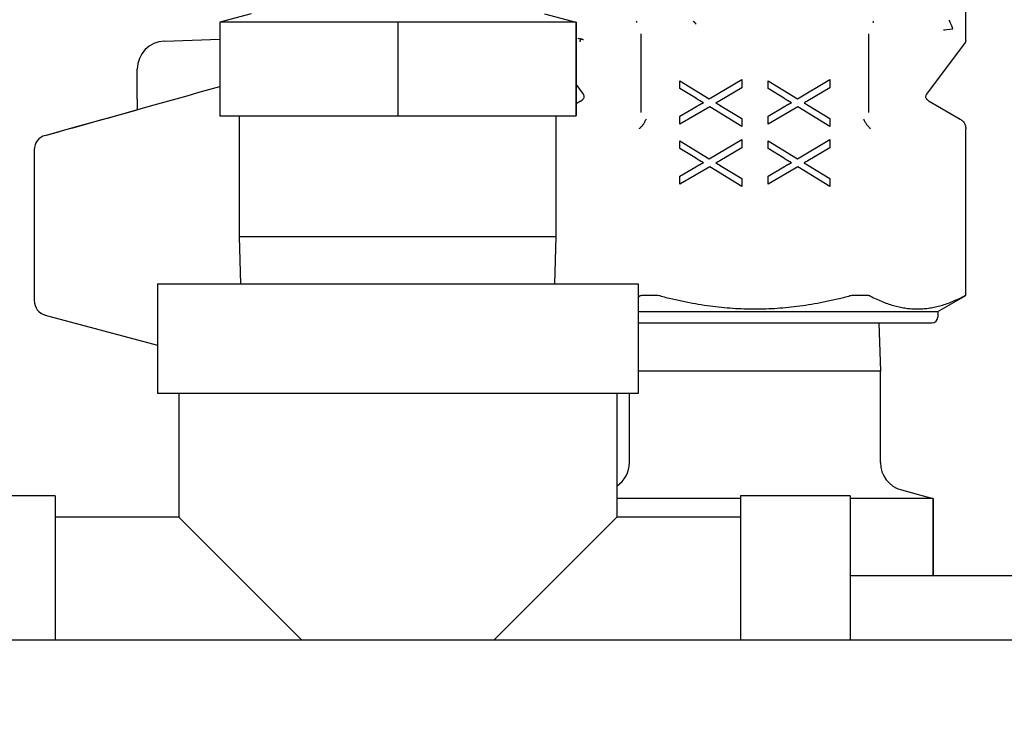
# Model space of a CAD drawing. Header units: inches. Extents: x 18 to 846, y -44 to 561.
# Tile 90 of 256: x 122.17 to 124.23, y 158.16 to 159.65. Entities that reach past the tile are written whole.
import ezdxf

# ---------------------------------------------------------------- set-up
doc = ezdxf.new("R2010")
doc.units = ezdxf.units.IN
doc.header["$LTSCALE"] = 24
doc.header["$MEASUREMENT"] = 0
doc.layers.add('Visible (ANSI)', color=7, linetype='Continuous', lineweight=30)

msp = doc.modelspace()

# ---------------------------------------------------------------- linework, layer by layer
at = {"layer": 'Visible (ANSI)'}
for p, q in [((124.1529, 159.6051), (124.1529, 160.23246)), ((122.65214, 159.66105), (122.58597, 159.64332)), ((123.26783, 159.66105), (123.334, 159.64332)), ((122.7727, 159.64332), (122.58578, 159.64332)), ((122.58578, 159.64332), (122.58578, 159.44647)), ((122.95961, 159.64332), (122.7727, 159.64332)), ((123.14671, 159.64332), (122.95961, 159.64332)), ((122.95961, 159.64332), (122.95961, 159.44647)), ((123.33381, 159.64332), (123.14671, 159.64332)), ((123.334, 159.64332), (123.33381, 159.64332)), ((123.33381, 159.64332), (123.33381, 159.44647)), ((123.33419, 159.64332), (123.334, 159.64332)), ((123.33419, 159.64332), (123.33419, 159.44647)), ((123.47049, 159.61922), (123.47049, 159.60949)), ((123.94949, 159.60949), (123.94949, 159.61922)), ((123.94949, 159.61922), (123.94949, 159.61922)), ((122.46974, 159.60372), (122.58578, 159.60777)), ((123.47049, 159.60949), (123.47049, 159.45372)), ((123.94949, 159.45372), (123.94949, 159.60949)), ((124.15133, 159.60038), (124.07007, 159.49204)), ((122.41274, 159.4816), (122.41274, 159.5447)), ((123.34991, 159.49204), (123.33419, 159.51299)), ((123.55251, 159.50435), (123.55251, 159.5199)), ((123.55251, 159.5199), (123.6142, 159.48246)), ((123.6142, 159.48246), (123.68243, 159.52287)), ((123.68243, 159.52287), (123.68243, 159.50534)), ((123.73755, 159.50435), (123.73755, 159.5199)), ((123.73755, 159.5199), (123.79924, 159.48246)), ((123.79924, 159.48246), (123.86747, 159.52287)), ((123.86747, 159.52287), (123.86747, 159.50534)), ((123.58707, 159.48276), (123.55251, 159.50435)), ((123.68243, 159.50534), (123.63609, 159.47811)), ((123.77211, 159.48276), (123.73755, 159.50435)), ((123.86747, 159.50534), (123.82113, 159.47811)), ((122.41274, 159.4816), (122.41274, 159.45959)), ((123.34385, 159.47755), (123.33419, 159.47198)), ((124.07613, 159.47755), (124.14109, 159.44004)), ((123.61499, 159.46573), (123.55251, 159.42899)), ((123.55251, 159.44592), (123.58578, 159.46563)), ((123.68243, 159.42404), (123.61499, 159.46573)), ((123.63727, 159.4685), (123.68243, 159.44117)), ((123.80003, 159.46573), (123.73755, 159.42899)), ((123.73755, 159.44592), (123.77082, 159.46563)), ((123.86747, 159.42404), (123.80003, 159.46573)), ((123.82231, 159.4685), (123.86747, 159.44117)), ((122.58578, 159.44647), (122.95961, 159.44647)), ((122.62744, 159.19253), (122.62744, 159.44647)), ((122.95961, 159.44647), (123.33381, 159.44647)), ((123.29253, 159.19253), (123.29253, 159.44647)), ((123.33381, 159.44647), (123.33419, 159.44647)), ((123.55251, 159.42899), (123.55251, 159.44592)), ((123.68243, 159.44117), (123.68243, 159.42404)), ((123.73755, 159.42899), (123.73755, 159.44592)), ((123.86747, 159.44117), (123.86747, 159.42404)), ((124.1529, 159.06965), (124.1529, 159.41959)), ((123.55251, 159.39391), (123.6142, 159.35648)), ((123.55251, 159.37836), (123.55251, 159.39391)), ((123.6142, 159.35648), (123.68243, 159.39688)), ((123.68243, 159.39688), (123.68243, 159.37935)), ((123.73755, 159.39391), (123.79924, 159.35648)), ((123.73755, 159.37836), (123.73755, 159.39391)), ((123.79924, 159.35648), (123.86747, 159.39688)), ((123.86747, 159.39688), (123.86747, 159.37935)), ((122.19621, 159.37533), (122.19621, 159.05864)), ((123.58707, 159.35678), (123.55251, 159.37836)), ((123.68243, 159.37935), (123.63609, 159.35212)), ((123.77211, 159.35678), (123.73755, 159.37836)), ((123.86747, 159.37935), (123.82113, 159.35212)), ((123.61499, 159.33974), (123.55251, 159.30301)), ((123.55251, 159.31994), (123.58578, 159.33964)), ((123.68243, 159.29805), (123.61499, 159.33974)), ((123.63727, 159.34252), (123.68243, 159.31519)), ((123.80003, 159.33974), (123.73755, 159.30301)), ((123.73755, 159.31994), (123.77082, 159.33964)), ((123.86747, 159.29805), (123.80003, 159.33974)), ((123.82231, 159.34252), (123.86747, 159.31519)), ((123.55251, 159.30301), (123.55251, 159.31994)), ((123.68243, 159.31519), (123.68243, 159.29805)), ((123.73755, 159.30301), (123.73755, 159.31994)), ((123.86747, 159.31519), (123.86747, 159.29805)), ((123.29253, 159.19253), (122.62744, 159.19253)), ((122.63053, 159.09387), (122.62744, 159.19253)), ((123.28945, 159.09387), (123.29253, 159.19253)), ((122.45499, 159.09387), (123.46499, 159.09387)), ((122.45499, 159.09387), (122.45499, 158.86387)), ((123.46499, 159.09387), (123.46499, 158.86387)), ((123.50179, 159.06965), (123.47553, 159.06965)), ((123.94444, 159.06965), (123.91819, 159.06965)), ((124.09385, 159.03555), (124.1529, 159.06965)), ((124.1529, 159.06965), (124.15264, 159.06965)), ((122.21955, 159.02821), (122.45499, 158.96513)), ((123.46499, 159.03555), (124.09385, 159.03555)), ((124.09385, 159.03555), (124.09385, 159.02374)), ((123.46499, 159.01193), (124.08204, 159.01193)), ((123.97037, 159.01193), (123.97354, 158.91064)), ((123.97354, 158.91064), (123.46499, 158.91064)), ((123.97354, 158.71878), (123.97354, 158.91064)), ((123.46499, 158.86387), (122.45499, 158.86387)), ((122.49999, 158.86387), (122.49999, 158.60387)), ((123.41999, 158.86387), (123.41999, 158.60387)), ((123.44644, 158.71878), (123.44644, 158.86387)), ((122.23999, 158.64887), (122.00999, 158.64887)), ((122.23999, 158.64887), (122.23999, 158.34609)), ((123.52267, 158.64332), (123.41999, 158.64332)), ((123.67999, 158.64332), (123.52267, 158.64332)), ((123.67999, 158.64887), (123.67999, 158.34609)), ((123.90999, 158.64887), (123.67999, 158.64887)), ((123.90999, 158.64887), (123.90999, 158.34609)), ((124.0838, 158.64332), (123.90999, 158.64332)), ((124.01783, 158.66105), (124.084, 158.64332)), ((124.084, 158.64332), (124.0838, 158.64332)), ((124.0838, 158.64332), (124.0838, 158.48137)), ((124.08421, 158.64332), (124.084, 158.64332)), ((124.08421, 158.64332), (124.08421, 158.48137)), ((122.49999, 158.60387), (122.23999, 158.60387)), ((122.49999, 158.60387), (122.75776, 158.34609)), ((123.16222, 158.34609), (123.41999, 158.60387)), ((123.67999, 158.60387), (123.41999, 158.60387)), ((123.90999, 158.48137), (125.21986, 158.48137)), ((122.2306, 158.34609), (125.21986, 158.34609))]:
    msp.add_line(p, q, dxfattribs=at)
for centre, radius, start, end in [((122.4718, 159.5447), 0.05906, 92, 180), ((123.33204, 159.49801), 0.02362, 300, 317.31814), ((124.08794, 159.49801), 0.02362, 222.68186, 240), ((122.22771, 159.37533), 0.0315, 105.47006, 180), ((122.22771, 159.05864), 0.0315, 180, 255), ((124.08204, 159.02374), 0.01181, 270, 0), ((123.38668, 158.71878), 0.05976, 303.87581, 0), ((124.0333, 158.71878), 0.05976, 180, 255)]:
    msp.add_arc(centre, radius, start, end, dxfattribs=at)
for end_param in [6.2831852, 6.2831624]:
    msp.add_ellipse((122.22771, 159.37533), major_axis=(-0.0084, 0.03035), ratio=0.0644233, start_param=6.2819893, end_param=end_param, dxfattribs=at)
for points, knots in [([(123.46104, 159.6455), (123.46105, 159.64528), (123.46106, 159.64513), (123.46112, 159.64442), (123.46117, 159.64402), (123.46123, 159.64367), (123.46124, 159.64362), (123.46124, 159.64358)], [-0.1124553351, -0.1124553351, -0.1124553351, -0.1124553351, -0.1122451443, -0.1122451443, -0.1113401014, -0.1113401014, -0.1112012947, -0.1112012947, -0.1112012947, -0.1112012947]), ([(123.46124, 159.64358), (123.4613, 159.64328), (123.46134, 159.64307), (123.46142, 159.64272), (123.46145, 159.64259), (123.46148, 159.64245)], [-0.1112012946, -0.1112012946, -0.1112012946, -0.1112012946, -0.1102407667, -0.1102407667, -0.1096171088, -0.1096171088, -0.1096171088, -0.1096171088]), ([(123.58031, 159.6455), (123.58034, 159.64548), (123.58037, 159.64546), (123.58341, 159.64308), (123.58502, 159.64119), (123.58678, 159.63897)], [-0.000264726, -0.000264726, -0.000264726, -0.000264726, 0, 0, 0.027670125, 0.027670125, 0.027670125, 0.027670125]), ([(123.95849, 159.64246), (123.95852, 159.64259), (123.95856, 159.64272), (123.95861, 159.64297), (123.95864, 159.64309), (123.95869, 159.64333), (123.95872, 159.64344), (123.95875, 159.64358)], [-0.0026226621, -0.0026226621, -0.0026226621, -0.0026226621, -0.0020043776, -0.0020043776, -0.001472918, -0.001472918, -0.0010415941, -0.0010415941, -0.0010415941, -0.0010415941]), ([(123.95875, 159.64358), (123.95877, 159.64371), (123.95879, 159.64387), (123.95882, 159.64405), (123.95884, 159.64421), (123.95885, 159.6444), (123.95887, 159.6446), (123.95889, 159.64484), (123.95892, 159.64504), (123.95894, 159.6455)], [-0.0010415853, -0.0010415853, -0.0010415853, -0.0010415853, -0.0006048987, -0.0006048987, -0.0006048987, -0.0002203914, -0.0002203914, -0.0002203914, 0.0002101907, 0.0002101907, 0.0002101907, 0.0002101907]), ([(124.1259, 159.62943), (124.12588, 159.62948), (124.12586, 159.62953), (124.1224, 159.63756), (124.11875, 159.64603), (124.11812, 159.6475)], [-0.000737, -0.000737, -0.000737, -0.000737, 0, 0, 0.12155979, 0.12155979, 0.12155979, 0.12155979]), ([(124.10634, 159.62724), (124.10793, 159.62741), (124.11711, 159.62844), (124.12579, 159.62942), (124.12585, 159.62942), (124.1259, 159.62943)], [-0.12155979, -0.12155979, -0.12155979, -0.12155979, 0, 0, 0.000737, 0.000737, 0.000737, 0.000737]), ([(123.3378, 159.60977), (123.33935, 159.60959), (123.34089, 159.60931), (123.34238, 159.60894), (123.34287, 159.60881), (123.34335, 159.60868), (123.34383, 159.60854)], [-0.035874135, -0.035874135, -0.035874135, -0.035874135, -0.024399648, -0.024399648, -0.024399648, -0.0206278, -0.0206278, -0.0206278, -0.0206278]), ([(123.34383, 159.60853), (123.34374, 159.60816), (123.34362, 159.60774), (123.34335, 159.60679), (123.34319, 159.60627), (123.34288, 159.60516), (123.34271, 159.60457), (123.34241, 159.60336), (123.34227, 159.60275), (123.34213, 159.60212), (123.34213, 159.6021), (123.34213, 159.60209)], [0.000022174, 0.000022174, 0.000022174, 0.000022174, 0.004964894, 0.004964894, 0.009857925, 0.009857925, 0.014785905, 0.014785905, 0.019585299, 0.019585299, 0.019708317, 0.019708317, 0.019708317, 0.019708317]), ([(123.34383, 159.60854), (123.34405, 159.6085), (123.34427, 159.60847), (123.34448, 159.60843), (123.34522, 159.60831), (123.34594, 159.60815), (123.34665, 159.60794), (123.34738, 159.60774), (123.3481, 159.60749), (123.34879, 159.6072), (123.34915, 159.60705), (123.34949, 159.60689), (123.34984, 159.60673)], [0.013790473, 0.013790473, 0.013790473, 0.013790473, 0.01567217, 0.01567217, 0.01567217, 0.022171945, 0.022171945, 0.022171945, 0.02894739, 0.02894739, 0.02894739, 0.032400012, 0.032400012, 0.032400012, 0.032400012]), ([(124.1529, 159.6051), (124.1529, 159.60427), (124.15276, 159.60344), (124.15224, 159.60184), (124.15183, 159.60106), (124.15132, 159.60038)], [0, 0, 0, 0, 0.006321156, 0.006321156, 0.012805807, 0.012805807, 0.012805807, 0.012805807]), ([(123.34942, 159.48199), (123.34998, 159.4826), (123.35045, 159.48331), (123.35114, 159.48483), (123.35137, 159.48566), (123.35154, 159.48732), (123.35149, 159.48816), (123.35114, 159.48979), (123.35083, 159.4906), (123.35026, 159.49157), (123.35011, 159.49181), (123.34994, 159.49204)], [0.000035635, 0.000035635, 0.000035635, 0.000035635, 0.00635425, 0.00635425, 0.012745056, 0.012745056, 0.019033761, 0.019033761, 0.025453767, 0.025453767, 0.027617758, 0.027617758, 0.027617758, 0.027617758]), ([(124.07004, 159.49204), (124.06956, 159.49139), (124.06918, 159.49065), (124.06865, 159.4891), (124.0685, 159.48827), (124.06847, 159.48658), (124.06859, 159.48571), (124.06911, 159.48412), (124.06949, 159.48337), (124.07015, 159.48246), (124.07035, 159.48222), (124.07056, 159.48199)], [0.000041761, 0.000041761, 0.000041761, 0.000041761, 0.006200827, 0.006200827, 0.012510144, 0.012510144, 0.019044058, 0.019044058, 0.025277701, 0.025277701, 0.027624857, 0.027624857, 0.027624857, 0.027624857]), ([(123.63609, 159.47811), (123.63477, 159.47732), (123.63345, 159.47655), (123.63078, 159.47507), (123.62943, 159.47435), (123.62806, 159.47365)], [0, 0, 0, 0, 0.011656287, 0.011656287, 0.023312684, 0.023312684, 0.023312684, 0.023312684]), ([(123.82113, 159.47811), (123.81981, 159.47732), (123.81849, 159.47655), (123.81581, 159.47507), (123.81447, 159.47435), (123.8131, 159.47365)], [0, 0, 0, 0, 0.011656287, 0.011656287, 0.023312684, 0.023312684, 0.023312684, 0.023312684]), ([(122.4132, 159.45972), (122.41324, 159.45974), (122.41329, 159.45978), (122.4135, 159.45995), (122.41361, 159.46011), (122.41361, 159.46011)], [0.020056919, 0.020056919, 0.020056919, 0.020056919, 0.026914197, 0.026914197, 0.046347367, 0.046347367, 0.046347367, 0.046347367]), ([(123.47553, 159.42851), (123.47678, 159.4302), (123.47785, 159.43204), (123.47884, 159.43397), (123.47996, 159.43615), (123.481, 159.4385), (123.48195, 159.44063)], [0.000062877, 0.000062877, 0.000062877, 0.000062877, 0.017206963, 0.017206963, 0.017206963, 0.036596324, 0.036596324, 0.036596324, 0.036596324]), ([(123.93803, 159.44063), (123.93904, 159.43833), (123.94003, 159.43611), (123.94113, 159.43397), (123.94211, 159.43205), (123.94319, 159.4302), (123.94445, 159.42851)], [-0.000335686, -0.000335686, -0.000335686, -0.000335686, 0.019406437, 0.019406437, 0.019406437, 0.037038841, 0.037038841, 0.037038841, 0.037038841]), ([(124.14109, 159.44004), (124.14324, 159.4388), (124.14521, 159.4372), (124.14854, 159.43348), (124.14994, 159.43132), (124.15194, 159.42672), (124.15257, 159.42423), (124.15287, 159.42102), (124.1529, 159.4203), (124.1529, 159.41959)], [0, 0, 0, 0, 0.018901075, 0.018901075, 0.038026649, 0.038026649, 0.057130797, 0.057130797, 0.062580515, 0.062580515, 0.062580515, 0.062580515]), ([(123.46758, 159.41959), (123.4676, 159.41962), (123.46787, 159.42002), (123.46827, 159.42056), (123.4685, 159.42089), (123.46875, 159.42121), (123.469, 159.42153), (123.46951, 159.42218), (123.47005, 159.42282), (123.47063, 159.42346), (123.47158, 159.4245), (123.47263, 159.42553), (123.47377, 159.42656)], [-0.032482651, -0.032482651, -0.032482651, -0.032482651, -0.025562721, -0.025562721, -0.025562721, -0.021459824, -0.021459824, -0.021459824, -0.013303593, -0.013303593, -0.013303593, 0, 0, 0, 0]), ([(123.47377, 159.42656), (123.47408, 159.42686), (123.47439, 159.42716), (123.47468, 159.42748), (123.47497, 159.42781), (123.47525, 159.42815), (123.47553, 159.42851)], [0.0000000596, 0.0000000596, 0.0000000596, 0.0000000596, 0.0036555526, 0.0036555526, 0.0036555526, 0.0073029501, 0.0073029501, 0.0073029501, 0.0073029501]), ([(123.94445, 159.42851), (123.94473, 159.42815), (123.94501, 159.42781), (123.9453, 159.42748), (123.94559, 159.42716), (123.94589, 159.42686), (123.94621, 159.42657)], [0.0000368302, 0.0000368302, 0.0000368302, 0.0000368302, 0.0036831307, 0.0036831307, 0.0036831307, 0.0073067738, 0.0073067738, 0.0073067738, 0.0073067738]), ([(123.9524, 159.41959), (123.95237, 159.41962), (123.95211, 159.42002), (123.95171, 159.42057), (123.95147, 159.42089), (123.95123, 159.42121), (123.95097, 159.42154), (123.95046, 159.42218), (123.94992, 159.42283), (123.94934, 159.42347), (123.94839, 159.42451), (123.94735, 159.42554), (123.94621, 159.42657)], [0.0001754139, 0.0001754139, 0.0001754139, 0.0001754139, 0.0014034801, 0.0014034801, 0.0014034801, 0.0021315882, 0.0021315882, 0.0021315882, 0.0035789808, 0.0035789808, 0.0035789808, 0.0059279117, 0.0059279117, 0.0059279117, 0.0059279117]), ([(123.63609, 159.35212), (123.63477, 159.35134), (123.63345, 159.35057), (123.63078, 159.34908), (123.62943, 159.34836), (123.62806, 159.34767)], [0, 0, 0, 0, 0.011656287, 0.011656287, 0.023312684, 0.023312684, 0.023312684, 0.023312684]), ([(123.82113, 159.35212), (123.81981, 159.35134), (123.81849, 159.35057), (123.81581, 159.34908), (123.81447, 159.34836), (123.8131, 159.34767)], [0, 0, 0, 0, 0.011656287, 0.011656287, 0.023312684, 0.023312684, 0.023312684, 0.023312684]), ([(123.47553, 159.06965), (123.47284, 159.06965), (123.47037, 159.06927), (123.46819, 159.06842), (123.46788, 159.06828), (123.46758, 159.06813)], [-0.28906892, -0.28906892, -0.28906892, -0.28906892, -0.264842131, -0.264842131, -0.260427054, -0.260427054, -0.260427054, -0.260427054]), ([(123.51289, 159.06813), (123.5123, 159.06828), (123.51171, 159.06842), (123.50786, 159.06927), (123.50459, 159.06965), (123.50179, 159.06965)], [-0.12974931, -0.12974931, -0.12974931, -0.12974931, -0.125334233, -0.125334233, -0.101107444, -0.101107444, -0.101107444, -0.101107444]), ([(123.91819, 159.06965), (123.91538, 159.06965), (123.91212, 159.06927), (123.90827, 159.06842), (123.90768, 159.06828), (123.90708, 159.06813)], [-0.28906892, -0.28906892, -0.28906892, -0.28906892, -0.264842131, -0.264842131, -0.260427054, -0.260427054, -0.260427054, -0.260427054]), ([(123.9524, 159.06813), (123.9521, 159.06828), (123.95178, 159.06842), (123.94961, 159.06927), (123.94714, 159.06965), (123.94444, 159.06965)], [-0.12974931, -0.12974931, -0.12974931, -0.12974931, -0.125334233, -0.125334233, -0.101107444, -0.101107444, -0.101107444, -0.101107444]), ([(124.15264, 159.06965), (124.15253, 159.06965), (124.15174, 159.06927), (124.15006, 159.06842), (124.14979, 159.06828), (124.14949, 159.06813)], [-0.28906892, -0.28906892, -0.28906892, -0.28906892, -0.264842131, -0.264842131, -0.260427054, -0.260427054, -0.260427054, -0.260427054]), ([(121.41811, 158.15853), (121.41811, 158.1788), (121.42148, 158.19933), (121.43433, 158.23739), (121.44386, 158.25544), (121.46782, 158.28725), (121.48255, 158.30139), (121.5153, 158.32406), (121.53373, 158.33285), (121.5623, 158.34123), (121.57202, 158.34326), (121.58669, 158.34514), (121.59163, 158.34558), (121.5976, 158.34587), (121.59869, 158.34591), (121.60021, 158.34596), (121.60068, 158.34597), (121.60156, 158.34599), (121.60198, 158.346), (121.60269, 158.34601), (121.60299, 158.34602), (121.6037, 158.34603), (121.60397, 158.34603), (121.60441, 158.34603), (121.60456, 158.34603), (121.60506, 158.34603), (121.60524, 158.34603), (121.60603, 158.34604), (121.60663, 158.34604), (121.61013, 158.34604), (121.61487, 158.34604), (121.63749, 158.34605), (121.66482, 158.34606), (121.73699, 158.34607), (121.78198, 158.34608), (121.88447, 158.34608), (121.94325, 158.34609), (122.0671, 158.34609), (122.13371, 158.34609), (122.2102, 158.34609), (122.2204, 158.34609), (122.2306, 158.34609)], [0, 0, 0, 0, 0.1544439, 0.1544439, 0.3060978, 0.3060978, 0.4578519, 0.4578519, 0.6096022, 0.6096022, 0.6847366, 0.6847366, 0.7223215, 0.7223215, 0.7306728, 0.7306728, 0.734465, 0.734465, 0.7383132, 0.7383132, 0.742168, 0.742168, 0.7498992, 0.7498992, 0.7584987, 0.7584987, 0.7842734, 0.7842734, 0.8615484, 0.8615484, 1.0939413, 1.0939413, 1.6204151, 1.6204151, 2.126267, 2.126267, 2.6322109, 2.6322109, 3.1380865, 3.1380865, 3.2158058, 3.2158058, 3.2158058, 3.2158058])]:
    msp.add_open_spline(points, degree=3, knots=knots, dxfattribs=at)
for points, degree in [([(122.21931, 159.40568), (122.3416, 159.43952), (122.46379, 159.47371), (122.58578, 159.5086)], 3), ([(123.58578, 159.46563), (123.59608, 159.47167), (123.60172, 159.47424)], 2), ([(123.60172, 159.47424), (123.59479, 159.47791), (123.58707, 159.48276)], 2), ([(123.62806, 159.47365), (123.6347, 159.47009), (123.63727, 159.4685)], 2), ([(123.77082, 159.46563), (123.78112, 159.47167), (123.78676, 159.47424)], 2), ([(123.78676, 159.47424), (123.77983, 159.47791), (123.77211, 159.48276)], 2), ([(123.8131, 159.47365), (123.81974, 159.47009), (123.82231, 159.4685)], 2), ([(122.21933, 159.40568), (122.2841, 159.42361), (122.34885, 159.44164), (122.41355, 159.45981)], 3), ([(123.58578, 159.33964), (123.59608, 159.34569), (123.60172, 159.34826)], 2), ([(123.60172, 159.34826), (123.59479, 159.35192), (123.58707, 159.35678)], 2), ([(123.62806, 159.34767), (123.6347, 159.3441), (123.63727, 159.34252)], 2), ([(123.77082, 159.33964), (123.78112, 159.34569), (123.78676, 159.34826)], 2), ([(123.78676, 159.34826), (123.77983, 159.35192), (123.77211, 159.35678)], 2), ([(123.8131, 159.34767), (123.81974, 159.3441), (123.82231, 159.34252)], 2)]:
    msp.add_open_spline(points, degree=degree, dxfattribs=at)
for points, weights in [([(123.46499, 159.0668), (123.46628, 159.06745), (123.46758, 159.06813)], [1.18817780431, 1.18656091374, 1.18490489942]), ([(123.51289, 159.06813), (123.70999, 159.01718), (123.90708, 159.06813)], [1.18490489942, 1.32509510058, 1.18490489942]), ([(123.9524, 159.06813), (124.05094, 159.01718), (124.14949, 159.06813)], [1.18490489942, 1.32509510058, 1.18490489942])]:
    msp.add_rational_spline(points, weights, degree=2, dxfattribs=at)

doc.saveas('drawing.dxf')
